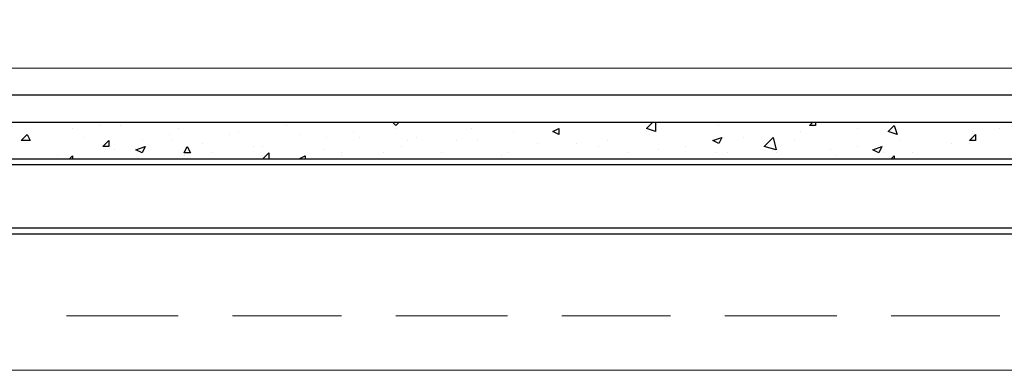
# Model space of a CAD drawing. Header units: metres. Extents: x 5.7 to 89.8, y 4 to 63.5.
# Tile 30 of 256: x 35.3 to 38.5, y 14.8 to 16. Entities that reach past the tile are written whole.
import ezdxf

# ---------------------------------------------------------------- set-up
doc = ezdxf.new("R2010")
doc.units = ezdxf.units.M
doc.header["$MEASUREMENT"] = 0
for name, color, linetype in [('PDF17_beam-A', 7, 'Continuous'), ('PDF17_boresh', 7, 'Continuous'), ('PDF17_hatch', 7, 'Continuous'), ('PDF17_kaff', 7, 'Continuous'), ('PDF17_khatchin', 7, 'Continuous'), ('PDF17_Layer1', 7, 'Continuous')]:
    doc.layers.add(name, color=color, linetype=linetype)

msp = doc.modelspace()

# ---------------------------------------------------------------- linework, layer by layer
at = {"layer": 'PDF17_beam-A', "lineweight": 25}
for points in [[(43.3147, 15.4934), (26.7972, 15.4934)], [(43.3147, 15.2911), (26.7972, 15.2911)], [(43.3147, 15.2719), (26.7972, 15.2719)]]:
    msp.add_lwpolyline(points, dxfattribs=at)
at = {"layer": 'PDF17_boresh', "lineweight": 25}
msp.add_lwpolyline([(43.9119, 15.7149), (13.0053, 15.7149)], dxfattribs=at)
at = {"layer": 'PDF17_hatch', "lineweight": 25}
for points in [[(35.446, 15.6282), (35.446, 15.6282)], [(35.4846, 15.609), (35.4846, 15.609)], [(35.5712, 15.6186), (35.5712, 15.6186)], [(35.6387, 15.6186), (35.6387, 15.6186)], [(35.8216, 15.609), (35.8216, 15.609)], [(36.0046, 15.6282), (36.0046, 15.6282)], [(36.1684, 15.6186), (36.1684, 15.6186)], [(36.5055, 15.6282), (36.5055, 15.6282)], [(36.5055, 15.6282), (36.5151, 15.6186), (36.5247, 15.6282)], [(36.5151, 15.609), (36.5151, 15.609)], [(36.7559, 15.609), (36.7559, 15.609)], [(37.0737, 15.6282), (37.0737, 15.6282)], [(37.3434, 15.6282), (37.3434, 15.5993), (37.3145, 15.609), (37.3337, 15.6282)], [(37.5456, 15.6186), (37.5456, 15.6186)], [(37.8538, 15.6282), (37.8538, 15.6186), (37.8346, 15.6186), (37.8442, 15.6282)], [(37.9887, 15.6282), (37.9887, 15.6282)], [(37.9887, 15.609), (37.9887, 15.609)], [(38.4413, 15.609), (38.4413, 15.609)], [(35.3305, 15.5801), (35.3305, 15.5801)], [(35.5231, 15.5801), (35.5231, 15.5801)], [(35.7927, 15.5897), (35.7927, 15.5897)], [(35.9854, 15.5897), (35.9854, 15.5897)], [(36.0143, 15.5993), (36.0143, 15.5993)], [(36.2069, 15.5897), (36.2069, 15.5897)], [(36.2936, 15.5801), (36.2936, 15.5801)], [(36.3803, 15.5993), (36.3803, 15.5993)], [(36.3995, 15.5801), (36.3995, 15.5801)], [(36.5825, 15.5801), (36.5825, 15.5801)], [(36.8907, 15.5993), (36.8907, 15.5993)], [(37.3241, 15.5897), (37.3241, 15.5897)], [(37.6227, 15.5801), (37.6227, 15.5801)], [(37.8057, 15.5993), (37.8057, 15.5993)], [(38.3546, 15.5993), (38.3546, 15.5993)], [(35.5809, 15.5512), (35.5809, 15.5512)], [(35.7061, 15.5704), (35.7061, 15.5704)], [(35.8024, 15.5704), (35.8024, 15.5704)], [(35.8987, 15.5608), (35.8987, 15.5608)], [(36.0624, 15.5512), (36.0624, 15.5512)], [(36.0913, 15.5512), (36.0913, 15.5512)], [(36.5344, 15.5512), (36.5344, 15.5512)], [(36.5536, 15.5704), (36.5536, 15.5704)], [(36.7077, 15.5704), (36.7077, 15.5704)], [(36.7751, 15.5704), (36.7751, 15.5704)], [(36.9678, 15.5608), (36.9678, 15.5608)], [(37.093, 15.5608), (37.093, 15.5608)], [(37.1604, 15.5512), (37.1604, 15.5512)], [(37.1893, 15.5704), (37.1893, 15.5704)], [(37.4397, 15.5512), (37.4397, 15.5512)], [(37.7864, 15.5704), (37.7864, 15.5704)], [(37.9887, 15.5512), (37.9887, 15.5512)], [(38.1235, 15.5704), (38.1235, 15.5704)], [(38.2872, 15.5608), (38.2872, 15.5608)], [(38.345, 15.5608), (38.345, 15.5608)], [(35.3786, 15.5127), (35.3786, 15.5127)], [(35.4364, 15.5223), (35.4364, 15.5223)], [(35.4749, 15.5127), (35.4846, 15.5223), (35.4846, 15.5127)], [(35.6194, 15.5415), (35.6194, 15.5415)], [(35.8409, 15.5223), (35.8409, 15.5223)], [(35.9276, 15.5319), (35.9276, 15.5319)], [(36.0913, 15.5127), (36.1106, 15.5319), (36.1106, 15.5127)], [(36.2069, 15.5127), (36.2262, 15.5223), (36.2262, 15.5127)], [(36.2069, 15.5127), (36.2069, 15.5127)], [(36.2839, 15.5415), (36.2839, 15.5415)], [(36.3417, 15.5319), (36.3417, 15.5319)], [(36.3417, 15.5223), (36.3417, 15.5223)], [(36.4766, 15.5319), (36.4766, 15.5319)], [(36.6596, 15.5319), (36.6596, 15.5319)], [(36.7366, 15.5127), (36.7366, 15.5127)], [(36.8522, 15.5223), (36.8522, 15.5223)], [(36.8714, 15.5319), (36.8714, 15.5319)], [(37.0448, 15.5127), (37.0448, 15.5127)], [(37.2567, 15.5319), (37.2567, 15.5319)], [(37.353, 15.5415), (37.353, 15.5415)], [(37.536, 15.5319), (37.536, 15.5319)], [(37.5745, 15.5319), (37.5745, 15.5319)], [(37.7286, 15.5319), (37.7286, 15.5319)], [(37.902, 15.5415), (37.902, 15.5415)], [(37.9212, 15.5223), (37.9212, 15.5223)], [(38.0753, 15.5319), (38.0753, 15.5319)], [(38.0946, 15.5127), (38.1042, 15.5223), (38.1042, 15.5127)], [(38.1139, 15.5127), (38.1139, 15.5127)], [(38.162, 15.5319), (38.162, 15.5319)]]:
    msp.add_lwpolyline(points, dxfattribs=at)
for points in [[(37.0352, 15.609), (37.0352, 15.5897), (37.0159, 15.5993)], [(38.1042, 15.6186), (38.1139, 15.5897), (38.085, 15.5993)], [(35.3401, 15.5897), (35.3497, 15.5704), (35.3208, 15.5704)], [(37.5553, 15.5801), (37.5456, 15.5608), (37.5264, 15.5704)], [(37.7286, 15.5415), (37.6901, 15.5512), (37.719, 15.5801)], [(38.3643, 15.5897), (38.3643, 15.5704), (38.345, 15.5704)], [(35.6001, 15.5704), (35.6001, 15.5512), (35.5809, 15.5512)], [(35.7157, 15.5512), (35.7061, 15.5319), (35.6868, 15.5415)], [(35.8505, 15.5512), (35.8602, 15.5319), (35.8409, 15.5319)], [(38.0657, 15.5512), (38.0561, 15.5319), (38.0368, 15.5415)]]:
    msp.add_lwpolyline(points, close=True, dxfattribs=at)
at = {"layer": 'PDF17_kaff', "lineweight": 20}
msp.add_lwpolyline([(13.0053, 15.9557), (13.1594, 15.8016), (43.8155, 15.8016), (43.9119, 15.8979)], dxfattribs=at)
at = {"layer": 'PDF17_kaff', "lineweight": 30}
msp.add_lwpolyline([(14.7293, 15.5127), (44.0852, 15.5127), (44.0852, 15.6282), (14.7293, 15.6282)], dxfattribs=at)
at = {"layer": 'PDF17_khatchin', "lineweight": 18}
for points in [[(35.4653, 15.0118), (35.8216, 15.0118)], [(35.995, 15.0118), (36.3417, 15.0118)], [(36.5151, 15.0118), (36.8714, 15.0118)], [(37.0448, 15.0118), (37.3915, 15.0118)], [(37.5649, 15.0118), (37.9212, 15.0118)], [(38.0946, 15.0118), (38.4413, 15.0118)]]:
    msp.add_lwpolyline(points, dxfattribs=at)
at = {"layer": 'PDF17_Layer1', "lineweight": 18}
msp.add_lwpolyline([(42.4864, 14.8385), (27.7507, 14.8385), (26.7972, 14.8385)], dxfattribs=at)

doc.saveas('drawing.dxf')
